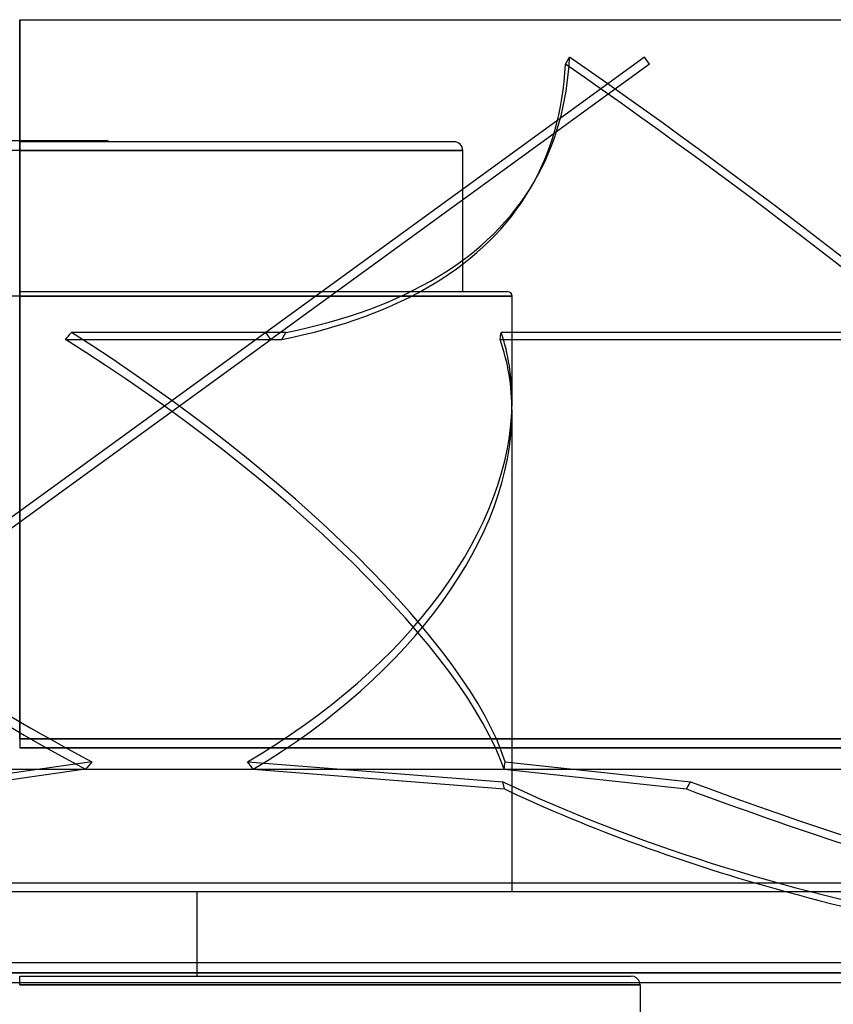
# Model space of a CAD drawing. Header units: millimetres. Extents: x -288 to 288, y -123 to 100.
# Tile 52 of 76: x 0 to 93, y -13 to 100. Entities that reach past the tile are written whole.
import ezdxf

# ---------------------------------------------------------------- set-up
doc = ezdxf.new("R2010")
doc.units = ezdxf.units.MM
doc.layers.add('MAIN-1', color=7, linetype='Continuous')
doc.layers.add('MAIN-2', color=7, linetype='Continuous')

msp = doc.modelspace()

# ---------------------------------------------------------------- linework, layer by layer
at = {"layer": 'MAIN-1'}
for p, q in [((0, 100), (227, 100)), ((0, 17.5), (227, 17.5)), ((268, 14), (-268, 14)), ((20.34, 0), (20.34, -8.18)), ((-268, 0), (268, 0)), ((170.93, -8.18), (-170.93, -8.18)), ((-171.99, -9.31), (171.99, -9.31)), ((-170.93, -10.44), (170.93, -10.44)), ((71.19, -10.7), (0, -10.7)), ((71.19, -10.7), (71.19, -18.46))]:
    msp.add_line(p, q, dxfattribs=at)
msp.add_arc((70.19, -10.7), 1, 0, 15.3669, dxfattribs=at)
msp.add_ellipse((225.1, 128.38), major_axis=(229.33, 51.49), ratio=0.559017, start_param=-2.331191, end_param=-2.105183, dxfattribs=at)
at = {"layer": 'MAIN-2'}
for p, q in [((0, 17.5), (0, 100)), ((0, 100), (0, 16.5)), ((71.69, 95.7), (28.23, 64.13)), ((72.27, 94.89), (28.82, 63.32)), ((62.63, 94.89), (63.11, 95.7)), ((72.27, 94.89), (71.69, 95.7)), ((10.17, 86.1), (-10.17, 86.1)), ((0, 85), (0, 86)), ((49.85, 86), (0, 86)), ((10.17, 86), (10.17, 86.1)), ((0, 85), (-50.85, 85)), ((50.85, 85), (0, 85)), ((0, 85), (50.85, 85)), ((50.85, 68.8), (50.85, 85)), ((59.02, 81.36), (58.54, 80.55)), ((0, 68.3), (-56.5, 68.3)), ((0, 68.3), (0, 68.8)), ((56, 68.8), (0, 68.8)), ((56.5, 68.3), (0, 68.3)), ((0, 68.3), (56.5, 68.3)), ((56.5, 56.3), (56.5, 68.3)), ((28.23, 64.13), (-39.56, 14.88)), ((-39.02, 14.03), (28.82, 63.32)), ((5.25, 63.32), (30.09, 63.32)), ((30.56, 64.13), (5.93, 64.13)), ((28.82, 63.32), (28.23, 64.13)), ((28.23, 64.13), (28.23, 64.13)), ((28.82, 63.32), (28.82, 63.32)), ((30.09, 63.32), (30.56, 64.13)), ((55.13, 63.32), (95.31, 63.32)), ((95.13, 64.13), (55.27, 64.13)), ((56.5, 0), (56.5, 55.07)), ((227, 17.5), (0, 17.5)), ((0, 16.5), (226, 16.5)), ((226, 16.5), (0, 16.5)), ((8.29, 14.88), (-7.86, 12.58)), ((26.14, 14.88), (55.44, 12.58)), ((55.72, 14.88), (76.98, 12.58)), ((7.55, 14.03), (-8.34, 11.77)), ((26.8, 14.03), (55.62, 11.77)), ((55.59, 14.03), (76.51, 11.77)), ((55.62, 11.77), (55.44, 12.58)), ((76.51, 11.77), (76.98, 12.58)), ((-267, 1), (267, 1)), ((20.34, -8.18), (20.34, -9.7)), ((171.99, -9.31), (-171.99, -9.31)), ((-170.5, -9.31), (170.5, -9.31)), ((170.5, -9.31), (-170.5, -9.31)), ((0, -10.7), (0, -9.7)), ((0, -9.7), (70.19, -9.7)), ((0, -10.7), (71.19, -10.7))]:
    msp.add_line(p, q, dxfattribs=at)
for centre, radius, start, end in [((49.85, 85), 1, 0, 90.0001), ((56, 68.3), 0.5, 0.0003, 90), ((70.19, -10.7), 1, 15.3669, 89.9999)]:
    msp.add_arc(centre, radius, start, end, dxfattribs=at)
for centre, major_axis, ratio, start_param, end_param in [((-144.09, 199.65), (202.63, -119.1), 0.345492, -0.000001, 0.178767), ((-143.61, 200.46), (202.63, -119.1), 0.345492, -0.000001, 0.178767), ((-40.09, 42.6), (248.22, -145.9), 0.345492, 0.764963, 1.353566), ((-39.61, 43.4), (-248.22, 145.9), 0.345492, -2.377131, -1.788027), ((-143.61, 200.46), (202.63, -119.1), 0.345492, -0.368766, -0.000001), ((-144.09, 199.65), (202.63, -119.1), 0.345492, -0.368766, -0.000001), ((0, 42.38), (55.33, -37.4), 0.305615, -2.530599, -1.232976), ((0, 43.62), (55.33, -37.4), 0.305615, -2.518547, -1.219768), ((0, 102.98), (51.48, 76.16), 0.305615, -1.902281, -1.890229), ((0, 42.38), (55.33, -37.4), 0.305615, 0.383805, 1.681429), ((0, 43.62), (55.33, -37.4), 0.305615, 0.370598, 1.669377), ((0, 102.98), (30.12, -75.38), 0.634095, 0.787419, 0.799471), ((0, 42.38), (54.77, 21.89), 0.634095, -0.24816, -0.027101), ((0, 43.62), (54.77, 21.89), 0.634095, -0.24816, -0.039153), ((0, 43.62), (54.77, 21.89), 0.634095, -1.337932, -0.24816), ((0, 42.38), (54.77, 21.89), 0.634095, -1.324725, -0.24816), ((0, -31.14), (53.62, 77.69), 0.229289, 1.102749, 1.115957), ((0, -31.14), (37.86, -75.82), 0.553182, 1.913077, 1.926285), ((0, -31.14), (48.4, 76.46), 0.381266, -0.722204, -0.708997), ((224.92, 129.18), (-229.33, -51.49), 0.559017, 0.622838, 1.188892), ((21.24, 129.18), (-202.63, 119.1), 0.345492, 2.04415, 2.610203), ((225.1, 128.38), (229.33, 51.49), 0.559017, -2.518754, -2.331191), ((20.76, 128.38), (202.63, -119.1), 0.345492, -1.097443, -0.90988)]:
    msp.add_ellipse(centre, major_axis=major_axis, ratio=ratio, start_param=start_param, end_param=end_param, dxfattribs=at)

doc.saveas('drawing.dxf')
